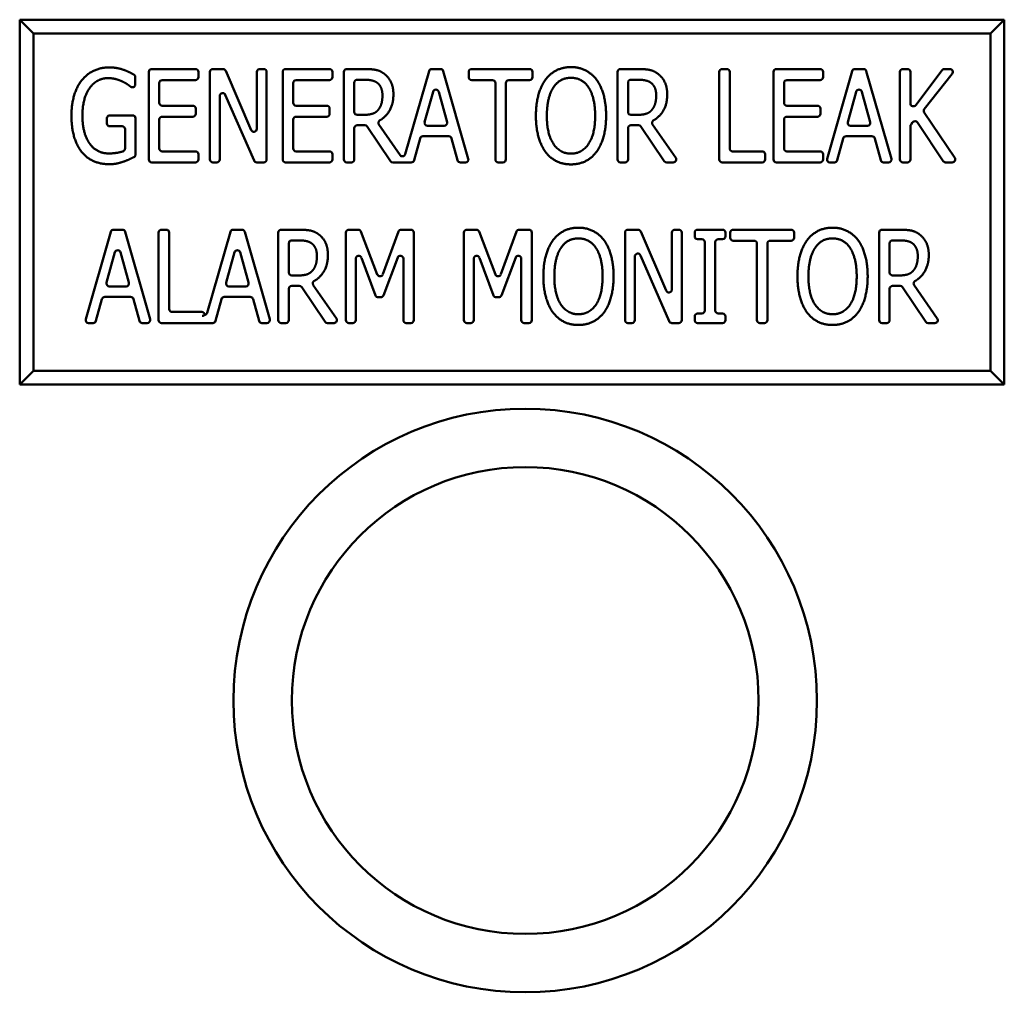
# Model space of a CAD drawing. Header units: inches. Extents: x 1 to 203, y 4 to 128.
# Tile 134 of 137: x 122.71 to 124.4, y 107.63 to 109.29. Entities that reach past the tile are written whole.
import ezdxf

# ---------------------------------------------------------------- set-up
doc = ezdxf.new("R2010")
doc.units = ezdxf.units.IN
doc.header["$LTSCALE"] = 6
doc.header["$MEASUREMENT"] = 0
doc.layers.add('Visible (ANSI)', color=7, linetype='Continuous', lineweight=50)

msp = doc.modelspace()

# ---------------------------------------------------------------- linework, layer by layer
at = {"layer": 'Visible (ANSI)'}
for p, q in [((124.3963, 109.2931), (122.7088, 109.2931)), ((122.7322, 109.2697), (122.7088, 109.2931)), ((122.7088, 109.2931), (122.7088, 108.6681)), ((124.3728, 109.2697), (124.3963, 109.2931)), ((124.3963, 108.6681), (124.3963, 109.2931)), ((122.7322, 109.2697), (124.3728, 109.2697)), ((122.7322, 108.6916), (122.7322, 109.2697)), ((124.3728, 109.2697), (124.3728, 108.6916)), ((122.93, 109.0536), (122.93, 109.2036)), ((122.935, 109.2086), (123.0101, 109.2086)), ((123.0151, 109.2036), (123.0151, 109.1946)), ((123.0348, 109.0536), (123.0348, 109.2036)), ((123.0398, 109.2086), (123.0572, 109.2086)), ((123.0618, 109.2055), (123.1056, 109.1041)), ((123.1152, 109.1061), (123.1152, 109.2036)), ((123.1202, 109.2086), (123.127, 109.2086)), ((123.132, 109.2036), (123.132, 109.0536)), ((123.1595, 109.0536), (123.1595, 109.2036)), ((123.1645, 109.2086), (123.2396, 109.2086)), ((123.2446, 109.2036), (123.2446, 109.1946)), ((123.2643, 109.0536), (123.2643, 109.2036)), ((123.2693, 109.2086), (123.2993, 109.2086)), ((123.3696, 109.0627), (123.4103, 109.2049)), ((123.4151, 109.2086), (123.4299, 109.2086)), ((123.4347, 109.2049), (123.4776, 109.0549)), ((123.4784, 109.1946), (123.4784, 109.2036)), ((123.4834, 109.2086), (123.5827, 109.2086)), ((123.5877, 109.2036), (123.5877, 109.1946)), ((123.7334, 109.0536), (123.7334, 109.2036)), ((123.7384, 109.2086), (123.7684, 109.2086)), ((123.9077, 109.0536), (123.9077, 109.2036)), ((123.9127, 109.2086), (123.9207, 109.2086)), ((123.9257, 109.2036), (123.9257, 109.0725)), ((124.0006, 109.0536), (124.0006, 109.2036)), ((124.0056, 109.2086), (124.0807, 109.2086)), ((124.0857, 109.2036), (124.0857, 109.1946)), ((124.0926, 109.0549), (124.1355, 109.2049)), ((124.1403, 109.2086), (124.155, 109.2086)), ((124.1598, 109.2049), (124.2028, 109.0549)), ((124.2174, 109.0536), (124.2174, 109.2036)), ((124.2224, 109.2086), (124.2304, 109.2086)), ((124.2354, 109.2036), (124.2354, 109.1498)), ((124.2444, 109.1468), (124.2897, 109.2066)), ((124.3069, 109.2005), (124.2592, 109.14)), ((124.2937, 109.2086), (124.3029, 109.2086)), ((122.9068, 109.1948), (122.9068, 109.1822)), ((122.9481, 109.1846), (122.9481, 109.1508)), ((123.0101, 109.1896), (122.9531, 109.1896)), ((123.1775, 109.1846), (123.1775, 109.1508)), ((123.2396, 109.1896), (123.1825, 109.1896)), ((123.2823, 109.1852), (123.2823, 109.135)), ((123.3002, 109.1902), (123.2873, 109.1902)), ((123.519, 109.1896), (123.4834, 109.1896)), ((123.524, 109.0536), (123.524, 109.1846)), ((123.542, 109.1846), (123.542, 109.0536)), ((123.5827, 109.1896), (123.547, 109.1896)), ((123.7514, 109.1852), (123.7514, 109.135)), ((123.7693, 109.1902), (123.7564, 109.1902)), ((124.0187, 109.1846), (124.0187, 109.1508)), ((124.0807, 109.1896), (124.0237, 109.1896)), ((123.1105, 109.0516), (123.0612, 109.1645)), ((123.4173, 109.1697), (123.4028, 109.1178)), ((123.4413, 109.1178), (123.4269, 109.1697)), ((124.1425, 109.1697), (124.128, 109.1178)), ((124.1665, 109.1178), (124.1521, 109.1697)), ((123.0516, 109.1625), (123.0516, 109.0536)), ((122.9531, 109.1458), (123.0055, 109.1458)), ((123.0105, 109.1408), (123.0105, 109.1319)), ((123.1825, 109.1458), (123.235, 109.1458)), ((123.24, 109.1408), (123.24, 109.1319)), ((123.3229, 109.1383), (123.3229, 109.1383)), ((123.792, 109.1383), (123.792, 109.1383)), ((124.0237, 109.1458), (124.0761, 109.1458)), ((124.0811, 109.1408), (124.0811, 109.1319)), ((124.259, 109.1341), (124.3112, 109.0564)), ((122.8581, 109.1154), (122.8581, 109.1241)), ((122.8631, 109.1291), (122.9023, 109.1291)), ((122.9073, 109.1241), (122.9073, 109.0623)), ((122.9481, 109.1219), (122.9481, 109.0725)), ((123.0055, 109.1269), (122.9531, 109.1269)), ((123.1775, 109.1219), (123.1775, 109.0725)), ((123.235, 109.1269), (123.1825, 109.1269)), ((123.2873, 109.13), (123.2983, 109.13)), ((123.7564, 109.13), (123.7674, 109.13)), ((124.0187, 109.1219), (124.0187, 109.0725)), ((124.0761, 109.1269), (124.0237, 109.1269)), ((124.2391, 109.1174), (124.2364, 109.1138)), ((124.2915, 109.0508), (124.2473, 109.1171)), ((122.8843, 109.1104), (122.8631, 109.1104)), ((122.8893, 109.0723), (122.8893, 109.1054)), ((123.2823, 109.1072), (123.2823, 109.0536)), ((123.3003, 109.1122), (123.2873, 109.1122)), ((123.3445, 109.0508), (123.3044, 109.11)), ((123.3244, 109.1135), (123.3607, 109.0612)), ((123.4077, 109.1114), (123.4365, 109.1114)), ((123.7514, 109.1072), (123.7514, 109.0536)), ((123.7694, 109.1122), (123.7564, 109.1122)), ((123.8136, 109.0508), (123.7735, 109.11)), ((123.7935, 109.1135), (123.8331, 109.0564)), ((124.1328, 109.1114), (124.1617, 109.1114)), ((124.2354, 109.1108), (124.2354, 109.0536)), ((123.395, 109.0896), (123.3847, 109.0522)), ((123.4442, 109.0933), (123.3998, 109.0933)), ((123.4593, 109.0522), (123.449, 109.0896)), ((124.1202, 109.0896), (124.1099, 109.0522)), ((124.1694, 109.0933), (124.125, 109.0933)), ((124.1845, 109.0522), (124.1742, 109.0896)), ((122.9531, 109.0675), (123.0101, 109.0675)), ((123.1825, 109.0675), (123.2396, 109.0675)), ((123.9307, 109.0675), (123.9814, 109.0675)), ((124.0237, 109.0675), (124.0807, 109.0675)), ((123.0101, 109.0486), (122.935, 109.0486)), ((123.0151, 109.0625), (123.0151, 109.0536)), ((123.0466, 109.0486), (123.0398, 109.0486)), ((123.127, 109.0486), (123.1151, 109.0486)), ((123.2396, 109.0486), (123.1645, 109.0486)), ((123.2446, 109.0625), (123.2446, 109.0536)), ((123.2773, 109.0486), (123.2693, 109.0486)), ((123.3799, 109.0486), (123.3486, 109.0486)), ((123.4728, 109.0486), (123.4641, 109.0486)), ((123.537, 109.0486), (123.529, 109.0486)), ((123.7464, 109.0486), (123.7384, 109.0486)), ((123.829, 109.0486), (123.8177, 109.0486)), ((123.9814, 109.0486), (123.9127, 109.0486)), ((123.9864, 109.0625), (123.9864, 109.0536)), ((124.0807, 109.0486), (124.0056, 109.0486)), ((124.0857, 109.0625), (124.0857, 109.0536)), ((124.1051, 109.0486), (124.0974, 109.0486)), ((124.198, 109.0486), (124.1893, 109.0486)), ((124.2304, 109.0486), (124.2224, 109.0486)), ((124.3071, 109.0486), (124.2957, 109.0486)), ((122.8221, 108.7797), (122.865, 108.9297)), ((122.8698, 108.9333), (122.8846, 108.9333)), ((122.8894, 108.9297), (122.9323, 108.7797)), ((122.9469, 108.7783), (122.9469, 108.9283)), ((122.9519, 108.9333), (122.96, 108.9333)), ((122.965, 108.9283), (122.965, 108.7973)), ((123.0303, 108.7909), (123.07, 108.9297)), ((123.0748, 108.9333), (123.0896, 108.9333)), ((123.0944, 108.9297), (123.1373, 108.7797)), ((123.1519, 108.7783), (123.1519, 108.9283)), ((123.1569, 108.9333), (123.1869, 108.9333)), ((123.2679, 108.7783), (123.2679, 108.9283)), ((123.2729, 108.9333), (123.289, 108.9333)), ((123.2937, 108.9301), (123.3217, 108.8567)), ((123.3311, 108.8568), (123.3581, 108.9301)), ((123.3628, 108.9333), (123.3793, 108.9333)), ((123.3843, 108.9283), (123.3843, 108.7783)), ((123.4701, 108.7783), (123.4701, 108.9283)), ((123.4751, 108.9333), (123.4913, 108.9333)), ((123.496, 108.9301), (123.524, 108.8567)), ((123.5333, 108.8568), (123.5603, 108.9301)), ((123.565, 108.9333), (123.5816, 108.9333)), ((123.5866, 108.9283), (123.5866, 108.7783)), ((123.7462, 108.7783), (123.7462, 108.9283)), ((123.7512, 108.9333), (123.7686, 108.9333)), ((123.7731, 108.9303), (123.817, 108.8289)), ((123.8266, 108.8308), (123.8266, 108.9283)), ((123.8316, 108.9333), (123.8384, 108.9333)), ((123.8434, 108.9283), (123.8434, 108.7783)), ((123.8656, 108.922), (123.8656, 108.9283)), ((123.8706, 108.9333), (123.9134, 108.9333)), ((123.9184, 108.9283), (123.9184, 108.922)), ((123.9267, 108.9194), (123.9267, 108.9283)), ((123.9317, 108.9333), (124.031, 108.9333)), ((124.036, 108.9283), (124.036, 108.9194)), ((124.1817, 108.7783), (124.1817, 108.9283)), ((124.1867, 108.9333), (124.2167, 108.9333)), ((123.1879, 108.9149), (123.175, 108.9149)), ((123.878, 108.917), (123.8706, 108.917)), ((123.883, 108.7947), (123.883, 108.912)), ((123.901, 108.912), (123.901, 108.7947)), ((123.9134, 108.917), (123.906, 108.917)), ((123.9673, 108.9144), (123.9317, 108.9144)), ((124.031, 108.9144), (123.9953, 108.9144)), ((124.2176, 108.9149), (124.2047, 108.9149)), ((122.872, 108.8945), (122.8576, 108.8426)), ((122.896, 108.8426), (122.8816, 108.8945)), ((123.077, 108.8945), (123.0626, 108.8426)), ((123.101, 108.8426), (123.0866, 108.8945)), ((123.17, 108.9099), (123.17, 108.8598)), ((123.9723, 108.7783), (123.9723, 108.9094)), ((123.9903, 108.9094), (123.9903, 108.7783)), ((124.1997, 108.9099), (124.1997, 108.8598)), ((123.2847, 108.8836), (123.2847, 108.7783)), ((123.3186, 108.8207), (123.2944, 108.8853)), ((123.3566, 108.8855), (123.3321, 108.8207)), ((123.3663, 108.7783), (123.3663, 108.8838)), ((123.487, 108.8836), (123.487, 108.7783)), ((123.5209, 108.8207), (123.4967, 108.8853)), ((123.5589, 108.8855), (123.5344, 108.8207)), ((123.5685, 108.7783), (123.5685, 108.8838)), ((123.763, 108.8873), (123.763, 108.7783)), ((123.8219, 108.7763), (123.7726, 108.8893)), ((123.2106, 108.8631), (123.2106, 108.8631)), ((124.2403, 108.8631), (124.2403, 108.8631)), ((123.175, 108.8548), (123.1859, 108.8548)), ((124.2047, 108.8548), (124.2157, 108.8548)), ((122.8624, 108.8362), (122.8912, 108.8362)), ((123.0674, 108.8362), (123.0962, 108.8362)), ((123.17, 108.832), (123.17, 108.7783)), ((123.1879, 108.837), (123.175, 108.837)), ((123.2321, 108.7755), (123.1921, 108.8348)), ((123.212, 108.8382), (123.2516, 108.7812)), ((124.1997, 108.832), (124.1997, 108.7783)), ((124.2177, 108.837), (124.2047, 108.837)), ((124.2619, 108.7755), (124.2218, 108.8348)), ((124.2418, 108.8382), (124.2814, 108.7812)), ((122.8497, 108.8144), (122.8394, 108.777)), ((122.8989, 108.8181), (122.8546, 108.8181)), ((122.914, 108.777), (122.9037, 108.8144)), ((123.0547, 108.8144), (123.0444, 108.777)), ((123.1039, 108.8181), (123.0595, 108.8181)), ((123.119, 108.777), (123.1087, 108.8144)), ((123.3274, 108.8174), (123.3233, 108.8174)), ((123.5297, 108.8174), (123.5256, 108.8174)), ((122.97, 108.7923), (123.0207, 108.7923)), ((123.8656, 108.7783), (123.8656, 108.7847)), ((123.8706, 108.7897), (123.878, 108.7897)), ((123.906, 108.7897), (123.9134, 108.7897)), ((123.9184, 108.7847), (123.9184, 108.7783)), ((122.8346, 108.7733), (122.8269, 108.7733)), ((122.9275, 108.7733), (122.9189, 108.7733)), ((123.0396, 108.7733), (122.9519, 108.7733)), ((123.1325, 108.7733), (123.1239, 108.7733)), ((123.165, 108.7733), (123.1569, 108.7733)), ((123.2475, 108.7733), (123.2363, 108.7733)), ((123.2797, 108.7733), (123.2729, 108.7733)), ((123.3793, 108.7733), (123.3713, 108.7733)), ((123.482, 108.7733), (123.4751, 108.7733)), ((123.5816, 108.7733), (123.5735, 108.7733)), ((123.758, 108.7733), (123.7512, 108.7733)), ((123.8384, 108.7733), (123.8265, 108.7733)), ((123.9134, 108.7733), (123.8706, 108.7733)), ((123.9853, 108.7733), (123.9773, 108.7733)), ((124.1947, 108.7733), (124.1867, 108.7733)), ((124.2773, 108.7733), (124.266, 108.7733)), ((122.7322, 108.6916), (122.7088, 108.6681)), ((124.3728, 108.6916), (122.7322, 108.6916)), ((124.3728, 108.6916), (124.3963, 108.6681)), ((122.7088, 108.6681), (124.3963, 108.6681))]:
    msp.add_line(p, q, dxfattribs=at)
for radius in [0.5, 0.4]:
    msp.add_circle((123.5752, 108.1265), radius, dxfattribs=at)
for centre, start, end in [((122.935, 109.2036), 90, 180), ((123.0101, 109.2036), 0, 90), ((123.0398, 109.2036), 90, 180), ((123.0572, 109.2036), 23.3612, 90), ((123.1202, 109.2036), 90, 180), ((123.127, 109.2036), 0, 90), ((123.1645, 109.2036), 90, 180), ((123.2396, 109.2036), 0, 90), ((123.2693, 109.2036), 90, 180), ((123.4151, 109.2036), 90, 164.0362), ((123.4299, 109.2036), 15.9638, 90), ((123.4834, 109.2036), 90, 180), ((123.5827, 109.2036), 0, 90), ((123.7384, 109.2036), 90, 180), ((123.9127, 109.2036), 90, 180), ((123.9207, 109.2036), 0, 90), ((124.0056, 109.2036), 90, 180), ((124.0807, 109.2036), 0, 90), ((124.1403, 109.2036), 90, 164.0362), ((124.155, 109.2036), 15.9638, 90), ((124.2224, 109.2036), 90, 180), ((124.2304, 109.2036), 0, 90), ((124.2937, 109.2036), 90, 142.8727), ((124.3029, 109.2036), 321.774, 90), ((122.9531, 109.1846), 90, 180), ((123.0101, 109.1946), 270, 0), ((123.1825, 109.1846), 90, 180), ((123.2396, 109.1946), 270, 0), ((123.2873, 109.1852), 90, 180), ((123.4834, 109.1946), 180, 270), ((123.519, 109.1846), 0, 90), ((123.547, 109.1846), 90, 180), ((123.5827, 109.1946), 270, 0), ((123.7564, 109.1852), 90, 180), ((124.0237, 109.1846), 90, 180), ((124.0807, 109.1946), 270, 0), ((123.0566, 109.1625), 23.5615, 180), ((123.4221, 109.1684), 15.5292, 164.4708), ((124.1473, 109.1684), 15.5292, 164.4708), ((122.9531, 109.1508), 180, 270), ((123.1825, 109.1508), 180, 270), ((124.0237, 109.1508), 180, 270), ((124.2404, 109.1498), 180, 322.8727), ((123.0055, 109.1408), 0, 90), ((123.0055, 109.1319), 270, 0), ((123.235, 109.1408), 0, 90), ((123.235, 109.1319), 270, 0), ((123.2873, 109.135), 180, 270), ((123.7564, 109.135), 180, 270), ((124.0761, 109.1408), 0, 90), ((124.0761, 109.1319), 270, 0), ((124.2631, 109.1369), 141.774, 213.9025), ((122.8631, 109.1241), 90, 180), ((122.8631, 109.1154), 180, 270), ((122.9023, 109.1241), 0, 90), ((122.9531, 109.1219), 90, 180), ((123.1825, 109.1219), 90, 180), ((123.4077, 109.1164), 164.4708, 270), ((123.4365, 109.1164), 270, 15.5292), ((124.0237, 109.1219), 90, 180), ((124.1328, 109.1164), 164.4708, 270), ((124.1617, 109.1164), 270, 15.5292), ((124.2404, 109.1108), 143.0171, 180), ((124.2431, 109.1143), 33.7131, 143.0171), ((122.8843, 109.1054), 0, 90), ((123.1102, 109.1061), 203.3612, 0), ((123.2873, 109.1072), 90, 180), ((123.3003, 109.1072), 34.0654, 90), ((123.7564, 109.1072), 90, 180), ((123.7694, 109.1072), 34.0654, 90), ((123.3998, 109.0883), 90, 164.6045), ((123.4442, 109.0883), 15.3955, 90), ((124.125, 109.0883), 90, 164.6045), ((124.1694, 109.0883), 15.3955, 90), ((122.9531, 109.0725), 180, 270), ((123.0101, 109.0625), 0, 90), ((123.1825, 109.0725), 180, 270), ((123.2396, 109.0625), 0, 90), ((123.9307, 109.0725), 180, 270), ((123.9814, 109.0625), 0, 90), ((124.0237, 109.0725), 180, 270), ((124.0807, 109.0625), 0, 90), ((122.935, 109.0536), 180, 270), ((123.0101, 109.0536), 270, 0), ((123.0398, 109.0536), 180, 270), ((123.0466, 109.0536), 270, 0), ((123.1151, 109.0536), 203.5615, 270), ((123.127, 109.0536), 270, 0), ((123.1645, 109.0536), 180, 270), ((123.2396, 109.0536), 270, 0), ((123.2693, 109.0536), 180, 270), ((123.2773, 109.0536), 270, 0), ((123.3486, 109.0536), 214.0654, 270), ((123.3648, 109.064), 214.7838, 344.0362), ((123.3799, 109.0536), 270, 344.6045), ((123.4641, 109.0536), 195.3955, 270), ((123.4728, 109.0536), 270, 15.9638), ((123.529, 109.0536), 180, 270), ((123.537, 109.0536), 270, 0), ((123.7384, 109.0536), 180, 270), ((123.7464, 109.0536), 270, 0), ((123.8177, 109.0536), 214.0654, 270), ((123.829, 109.0536), 270, 34.7838), ((123.9127, 109.0536), 180, 270), ((123.9814, 109.0536), 270, 0), ((124.0056, 109.0536), 180, 270), ((124.0807, 109.0536), 270, 0), ((124.0974, 109.0536), 164.0362, 270), ((124.1051, 109.0536), 270, 344.6045), ((124.1893, 109.0536), 195.3955, 270), ((124.198, 109.0536), 270, 15.9638), ((124.2224, 109.0536), 180, 270), ((124.2304, 109.0536), 270, 0), ((124.2957, 109.0536), 213.7131, 270), ((124.3071, 109.0536), 270, 33.9025), ((122.8698, 108.9283), 90, 164.0362), ((122.8846, 108.9283), 15.9638, 90), ((122.9519, 108.9283), 90, 180), ((122.96, 108.9283), 0, 90), ((123.0748, 108.9283), 90, 164.0362), ((123.0896, 108.9283), 15.9638, 90), ((123.1569, 108.9283), 90, 180), ((123.2729, 108.9283), 90, 180), ((123.289, 108.9283), 20.8753, 90), ((123.3628, 108.9283), 90, 159.7829), ((123.3793, 108.9283), 0, 90), ((123.4751, 108.9283), 90, 180), ((123.4913, 108.9283), 20.8753, 90), ((123.565, 108.9283), 90, 159.7829), ((123.5816, 108.9283), 0, 90), ((123.7512, 108.9283), 90, 180), ((123.7686, 108.9283), 23.3612, 90), ((123.8316, 108.9283), 90, 180), ((123.8384, 108.9283), 0, 90), ((123.8706, 108.9283), 90, 180), ((123.9134, 108.9283), 0, 90), ((123.9317, 108.9283), 90, 180), ((124.031, 108.9283), 0, 90), ((124.1867, 108.9283), 90, 180), ((123.175, 108.9099), 90, 180), ((123.8706, 108.922), 180, 270), ((123.878, 108.912), 0, 90), ((123.906, 108.912), 90, 180), ((123.9134, 108.922), 270, 0), ((123.9317, 108.9194), 180, 270), ((123.9673, 108.9094), 0, 90), ((123.9953, 108.9094), 90, 180), ((124.031, 108.9194), 270, 0), ((124.2047, 108.9099), 90, 180), ((122.8768, 108.8931), 15.5292, 164.4708), ((123.0818, 108.8931), 15.5292, 164.4708), ((123.2897, 108.8836), 20.5474, 180), ((123.3613, 108.8838), 0, 159.3138), ((123.492, 108.8836), 20.5474, 180), ((123.5635, 108.8838), 0, 159.3138), ((123.768, 108.8873), 23.5615, 180), ((123.175, 108.8598), 180, 270), ((123.3264, 108.8585), 200.8753, 339.7829), ((123.5286, 108.8585), 200.8753, 339.7829), ((124.2047, 108.8598), 180, 270), ((122.8624, 108.8412), 164.4708, 270), ((122.8912, 108.8412), 270, 15.5292), ((123.0674, 108.8412), 164.4708, 270), ((123.0962, 108.8412), 270, 15.5292), ((123.175, 108.832), 90, 180), ((123.1879, 108.832), 34.0654, 90), ((123.8216, 108.8308), 203.3612, 0), ((124.2047, 108.832), 90, 180), ((124.2177, 108.832), 34.0654, 90), ((122.8546, 108.8131), 90, 164.6045), ((122.8989, 108.8131), 15.3955, 90), ((123.0595, 108.8131), 90, 164.6045), ((123.1039, 108.8131), 15.3955, 90), ((123.3233, 108.8224), 200.5474, 270), ((123.3274, 108.8224), 270, 339.3138), ((123.5256, 108.8224), 200.5474, 270), ((123.5297, 108.8224), 270, 339.3138), ((122.97, 108.7973), 180, 270), ((123.878, 108.7947), 270, 0), ((123.906, 108.7947), 180, 270), ((122.8269, 108.7783), 164.0362, 270), ((122.8346, 108.7783), 270, 344.6045), ((122.9189, 108.7783), 195.3955, 270), ((122.9275, 108.7783), 270, 15.9638), ((122.9519, 108.7783), 180, 270), ((123.0207, 108.7873), 0, 90), ((123.0255, 108.7923), 272.0078, 344.0362), ((123.0396, 108.7783), 270, 344.6045), ((123.1239, 108.7783), 195.3955, 270), ((123.1325, 108.7783), 270, 15.9638), ((123.1569, 108.7783), 180, 270), ((123.165, 108.7783), 270, 0), ((123.2475, 108.7783), 270, 34.7838), ((123.2729, 108.7783), 180, 270), ((123.2797, 108.7783), 270, 0), ((123.3713, 108.7783), 180, 270), ((123.3793, 108.7783), 270, 0), ((123.4751, 108.7783), 180, 270), ((123.482, 108.7783), 270, 0), ((123.5735, 108.7783), 180, 270), ((123.5816, 108.7783), 270, 0), ((123.7512, 108.7783), 180, 270), ((123.758, 108.7783), 270, 0), ((123.8265, 108.7783), 203.5615, 270), ((123.8384, 108.7783), 270, 0), ((123.8706, 108.7847), 90, 180), ((123.8706, 108.7783), 180, 270), ((123.9134, 108.7847), 0, 90), ((123.9134, 108.7783), 270, 0), ((123.9773, 108.7783), 180, 270), ((123.9853, 108.7783), 270, 0), ((124.1867, 108.7783), 180, 270), ((124.1947, 108.7783), 270, 0), ((124.2773, 108.7783), 270, 34.7838), ((123.2363, 108.7783), 214.0654, 270), ((124.266, 108.7783), 214.0654, 270)]:
    msp.add_arc(centre, 0.005, start, end, dxfattribs=at)
for points, degree in [([(122.8153, 109.1895), (122.8236, 109.2), (122.848, 109.2114), (122.8623, 109.2114)], 2), ([(123.2993, 109.2086), (123.311, 109.2086), (123.3268, 109.2056), (123.3339, 109.2001)], 2), ([(123.3339, 109.2001), (123.341, 109.1947), (123.3493, 109.1777), (123.3493, 109.1651)], 2), ([(123.7684, 109.2086), (123.7801, 109.2086), (123.7959, 109.2056), (123.803, 109.2001)], 2), ([(123.803, 109.2001), (123.8102, 109.1947), (123.8185, 109.1777), (123.8185, 109.1651)], 2), ([(122.7975, 109.1287), (122.7975, 109.148), (122.8067, 109.1786), (122.8153, 109.1895)], 2), ([(122.8601, 109.193), (122.8406, 109.193), (122.8163, 109.1583), (122.8163, 109.1293)], 2), ([(123.6537, 109.1935), (123.6438, 109.1935), (123.6292, 109.1855), (123.6234, 109.1769)], 2), ([(123.6839, 109.1769), (123.6784, 109.1852), (123.6633, 109.1935), (123.6537, 109.1935)], 2), ([(123.6234, 109.1769), (123.618, 109.1688), (123.6123, 109.1441), (123.6123, 109.1286)], 2), ([(123.695, 109.1286), (123.695, 109.1444), (123.6892, 109.1689), (123.6839, 109.1769)], 2), ([(123.2983, 109.13), (123.306, 109.13), (123.3185, 109.1332), (123.3229, 109.1383)], 2), ([(123.3229, 109.1383), (123.3229, 109.1383), (123.3229, 109.1383), (123.3229, 109.1383), (123.3229, 109.1383)], 3), ([(123.7674, 109.13), (123.7751, 109.13), (123.7876, 109.1332), (123.792, 109.1383)], 2), ([(123.792, 109.1383), (123.792, 109.1383), (123.792, 109.1383), (123.792, 109.1383), (123.792, 109.1383)], 3), ([(122.8153, 109.0663), (122.8066, 109.077), (122.7975, 109.1083), (122.7975, 109.1287)], 2), ([(123.6097, 109.067), (123.6019, 109.0776), (123.5935, 109.1089), (123.5935, 109.1286)], 2), ([(123.6123, 109.1286), (123.6123, 109.0971), (123.6347, 109.0636), (123.6537, 109.0636)], 2), ([(123.6537, 109.0636), (123.6726, 109.0636), (123.695, 109.0971), (123.695, 109.1286)], 2), ([(123.7138, 109.1286), (123.7138, 109.1091), (123.7054, 109.0776), (123.6975, 109.067)], 2), ([(122.8621, 109.0455), (122.8477, 109.0455), (122.8238, 109.0558), (122.8153, 109.0663)], 2), ([(123.6537, 109.0452), (123.6398, 109.0452), (123.6177, 109.0562), (123.6097, 109.067)], 2), ([(123.6975, 109.067), (123.6892, 109.0558), (123.667, 109.0452), (123.6537, 109.0452)], 2), ([(123.1869, 108.9333), (123.1986, 108.9333), (123.2144, 108.9304), (123.2216, 108.9249)], 2), ([(124.2167, 108.9333), (124.2284, 108.9333), (124.2442, 108.9304), (124.2513, 108.9249)], 2), ([(123.2216, 108.9249), (123.2287, 108.9195), (123.237, 108.9025), (123.237, 108.8899)], 2), ([(123.6664, 108.9183), (123.6566, 108.9183), (123.6419, 108.9103), (123.6362, 108.9017)], 2), ([(123.6966, 108.9017), (123.6912, 108.91), (123.676, 108.9183), (123.6664, 108.9183)], 2), ([(124.102, 108.9183), (124.0921, 108.9183), (124.0775, 108.9103), (124.0717, 108.9017)], 2), ([(124.1322, 108.9017), (124.1267, 108.91), (124.1116, 108.9183), (124.102, 108.9183)], 2), ([(124.2513, 108.9249), (124.2585, 108.9195), (124.2668, 108.9025), (124.2668, 108.8899)], 2), ([(123.6362, 108.9017), (123.6308, 108.8935), (123.6251, 108.8689), (123.6251, 108.8533)], 2), ([(123.7078, 108.8533), (123.7078, 108.8692), (123.702, 108.8937), (123.6966, 108.9017)], 2), ([(124.0717, 108.9017), (124.0663, 108.8935), (124.0606, 108.8689), (124.0606, 108.8533)], 2), ([(124.1433, 108.8533), (124.1433, 108.8692), (124.1375, 108.8937), (124.1322, 108.9017)], 2), ([(123.1859, 108.8548), (123.1937, 108.8548), (123.2061, 108.858), (123.2105, 108.8631)], 2), ([(123.2106, 108.8631), (123.2106, 108.8631), (123.2106, 108.8631), (123.2105, 108.8631), (123.2105, 108.8631)], 3), ([(124.2157, 108.8548), (124.2234, 108.8548), (124.2359, 108.858), (124.2403, 108.8631)], 2), ([(124.2403, 108.8631), (124.2403, 108.8631), (124.2403, 108.8631), (124.2403, 108.8631), (124.2403, 108.8631)], 3), ([(123.6225, 108.7917), (123.6147, 108.8024), (123.6063, 108.8336), (123.6063, 108.8533)], 2), ([(123.6251, 108.8533), (123.6251, 108.8218), (123.6475, 108.7884), (123.6664, 108.7884)], 2), ([(123.6664, 108.7884), (123.6854, 108.7884), (123.7078, 108.8218), (123.7078, 108.8533)], 2), ([(123.7266, 108.8533), (123.7266, 108.8339), (123.7182, 108.8024), (123.7103, 108.7917)], 2), ([(124.058, 108.7917), (124.0502, 108.8024), (124.0418, 108.8336), (124.0418, 108.8533)], 2), ([(124.0606, 108.8533), (124.0606, 108.8218), (124.083, 108.7884), (124.102, 108.7884)], 2), ([(124.102, 108.7884), (124.1209, 108.7884), (124.1433, 108.8218), (124.1433, 108.8533)], 2), ([(124.1621, 108.8533), (124.1621, 108.8339), (124.1537, 108.8024), (124.1458, 108.7917)], 2), ([(123.6664, 108.77), (123.6526, 108.77), (123.6305, 108.781), (123.6225, 108.7917)], 2), ([(123.7103, 108.7917), (123.702, 108.7806), (123.6798, 108.77), (123.6664, 108.77)], 2), ([(124.102, 108.77), (124.0881, 108.77), (124.066, 108.781), (124.058, 108.7917)], 2), ([(124.1458, 108.7917), (124.1375, 108.7806), (124.1153, 108.77), (124.102, 108.77)], 2)]:
    msp.add_open_spline(points, degree=degree, dxfattribs=at)
for points, degree, knots in [([(122.8623, 109.2114), (122.8692, 109.2114), (122.8818, 109.2091), (122.8874, 109.207)], 2, [0, 0, 0, 1, 1.994838, 1.994838, 1.994838]), ([(122.8876, 109.207), (122.8875, 109.207), (122.8875, 109.207), (122.8875, 109.207), (122.8875, 109.207), (122.8874, 109.207)], 3, [0, 0, 0, 0, 0.0001582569, 0.0001582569, 0.0003165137, 0.0003165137, 0.0003165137, 0.0003165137]), ([(122.8876, 109.207), (122.8922, 109.2054), (122.9015, 109.2007), (122.9043, 109.1991)], 2, [0.006289, 0.006289, 0.006289, 1, 1.666224, 1.666224, 1.666224]), ([(122.9068, 109.1948), (122.9068, 109.1954), (122.9067, 109.1961), (122.9062, 109.1972), (122.9059, 109.1977), (122.9052, 109.1985), (122.9047, 109.1989), (122.9043, 109.1991)], 3, [0, 0, 0, 0, 0.00496118, 0.00496118, 0.00924757, 0.00924757, 0.01353396, 0.01353396, 0.01353396, 0.01353396]), ([(123.6099, 109.1903), (123.6178, 109.2009), (123.6399, 109.2119), (123.6537, 109.2119)], 2, [0.002551, 0.002551, 0.002551, 1, 2, 2, 2]), ([(123.6537, 109.2119), (123.6675, 109.2119), (123.6898, 109.2005), (123.6975, 109.1903)], 2, [0, 0, 0, 1, 1.998956, 1.998956, 1.998956]), ([(122.8881, 109.1855), (122.8826, 109.1887), (122.8683, 109.193), (122.8601, 109.193)], 2, [0.002871, 0.002871, 0.002871, 1, 2, 2, 2]), ([(122.8881, 109.1855), (122.8881, 109.1855), (122.8881, 109.1855), (122.8882, 109.1855), (122.8882, 109.1855), (122.8882, 109.1855)], 3, [0, 0, 0, 0, 0.0000953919, 0.0000953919, 0.0001907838, 0.0001907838, 0.0001907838, 0.0001907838]), ([(122.8985, 109.1785), (122.8984, 109.1786), (122.8946, 109.1818), (122.8882, 109.1855)], 2, [0.965014, 0.965014, 0.965014, 1, 1.997437, 1.997437, 1.997437]), ([(122.8985, 109.1785), (122.899, 109.178), (122.8996, 109.1777), (122.9008, 109.1773), (122.9015, 109.1772), (122.9028, 109.1773), (122.9034, 109.1774), (122.9046, 109.178), (122.9051, 109.1784), (122.9059, 109.1793), (122.9063, 109.1798), (122.9067, 109.181), (122.9068, 109.1816), (122.9068, 109.1822)], 3, [0, 0, 0, 0, 0.00496118, 0.00496118, 0.00992237, 0.00992237, 0.01488355, 0.01488355, 0.01984474, 0.01984474, 0.02452483, 0.02452483, 0.02920491, 0.02920491, 0.02920491, 0.02920491]), ([(123.3219, 109.1847), (123.3181, 109.1877), (123.3079, 109.1902), (123.3002, 109.1902)], 2, [0.005612, 0.005612, 0.005612, 1, 2, 2, 2]), ([(123.3219, 109.1847), (123.322, 109.1847), (123.322, 109.1847), (123.322, 109.1847), (123.322, 109.1847), (123.322, 109.1847)], 3, [0, 0, 0, 0, 0.0001401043, 0.0001401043, 0.0002802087, 0.0002802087, 0.0002802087, 0.0002802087]), ([(123.3305, 109.1634), (123.3305, 109.1704), (123.3264, 109.1812), (123.322, 109.1847)], 2, [0, 0, 0, 1, 1.995086, 1.995086, 1.995086]), ([(123.5935, 109.1286), (123.5935, 109.1487), (123.602, 109.1792), (123.6098, 109.1902)], 2, [0, 0, 0, 1, 1.997504, 1.997504, 1.997504]), ([(123.6099, 109.1903), (123.6099, 109.1903), (123.6098, 109.1903), (123.6098, 109.1903), (123.6098, 109.1902), (123.6098, 109.1902)], 3, [0, 0, 0, 0, 0.0001713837, 0.0001713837, 0.0003427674, 0.0003427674, 0.0003427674, 0.0003427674]), ([(123.6975, 109.1903), (123.7053, 109.1796), (123.7138, 109.1485), (123.7138, 109.1286)], 2, [0.001012, 0.001012, 0.001012, 1, 2, 2, 2]), ([(123.6975, 109.1903), (123.6975, 109.1903), (123.6975, 109.1903), (123.6975, 109.1903), (123.6975, 109.1903), (123.6975, 109.1903)], 3, [0, 0, 0, 0, 0.0000677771, 0.0000677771, 0.0001355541, 0.0001355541, 0.0001355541, 0.0001355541]), ([(123.7911, 109.1847), (123.7872, 109.1877), (123.777, 109.1902), (123.7693, 109.1902)], 2, [0.005612, 0.005612, 0.005612, 1, 2, 2, 2]), ([(123.7997, 109.1634), (123.7997, 109.1704), (123.7955, 109.1812), (123.7911, 109.1847)], 2, [0, 0, 0, 1, 1.995086, 1.995086, 1.995086]), ([(123.7911, 109.1847), (123.7911, 109.1847), (123.7911, 109.1847), (123.7911, 109.1847), (123.7911, 109.1847), (123.7911, 109.1847)], 3, [0, 0, 0, 0, 0.0001401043, 0.0001401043, 0.0002802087, 0.0002802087, 0.0002802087, 0.0002802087]), ([(123.3493, 109.1651), (123.3493, 109.1476), (123.3357, 109.1262), (123.326, 109.1207)], 2, [0, 0, 0, 1, 1.804928, 1.804928, 1.804928]), ([(123.8185, 109.1651), (123.8185, 109.1476), (123.8048, 109.1262), (123.7951, 109.1207)], 2, [0, 0, 0, 1, 1.804928, 1.804928, 1.804928]), ([(123.3229, 109.1383), (123.3268, 109.1427), (123.3305, 109.1551), (123.3305, 109.1634)], 2, [0.002122, 0.002122, 0.002122, 1, 2, 2, 2]), ([(123.792, 109.1383), (123.7959, 109.1427), (123.7997, 109.1551), (123.7997, 109.1634)], 2, [0.002122, 0.002122, 0.002122, 1, 2, 2, 2]), ([(122.8163, 109.1293), (122.8163, 109.1133), (122.8227, 109.0892), (122.8287, 109.0809)], 2, [0, 0, 0, 1, 1.99774, 1.99774, 1.99774]), ([(123.3244, 109.1135), (123.324, 109.114), (123.3237, 109.1146), (123.3234, 109.1159), (123.3234, 109.1165), (123.3237, 109.1178), (123.3239, 109.1184), (123.3245, 109.1193), (123.3247, 109.1196), (123.3253, 109.1202), (123.3256, 109.1204), (123.326, 109.1207)], 3, [0, 0, 0, 0, 0.00496118, 0.00496118, 0.00992237, 0.00992237, 0.01488355, 0.01488355, 0.01798708, 0.01798708, 0.02109061, 0.02109061, 0.02109061, 0.02109061]), ([(123.7935, 109.1135), (123.7931, 109.114), (123.7928, 109.1146), (123.7926, 109.1159), (123.7925, 109.1165), (123.7928, 109.1178), (123.793, 109.1184), (123.7936, 109.1193), (123.7938, 109.1196), (123.7944, 109.1202), (123.7947, 109.1204), (123.7951, 109.1207)], 3, [0, 0, 0, 0, 0.00496118, 0.00496118, 0.00992237, 0.00992237, 0.01488355, 0.01488355, 0.01798708, 0.01798708, 0.02109061, 0.02109061, 0.02109061, 0.02109061]), ([(122.8288, 109.0808), (122.8288, 109.0808), (122.8288, 109.0808), (122.8288, 109.0809), (122.8287, 109.0809), (122.8287, 109.0809)], 3, [0, 0, 0, 0, 0.0001183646, 0.0001183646, 0.0002367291, 0.0002367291, 0.0002367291, 0.0002367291]), ([(122.8288, 109.0808), (122.8346, 109.0725), (122.8511, 109.0639), (122.8613, 109.0639)], 2, [0.0023, 0.0023, 0.0023, 1, 2, 2, 2]), ([(122.8613, 109.0639), (122.869, 109.0639), (122.8819, 109.0661), (122.8861, 109.0676)], 2, [0, 0, 0, 1, 1.707404, 1.707404, 1.707404]), ([(122.8893, 109.0723), (122.8893, 109.0717), (122.8892, 109.071), (122.8887, 109.0698), (122.8883, 109.0693), (122.8876, 109.0686), (122.8873, 109.0683), (122.8867, 109.0679), (122.8864, 109.0678), (122.8861, 109.0676)], 3, [0, 0, 0, 0, 0.00496118, 0.00496118, 0.00992237, 0.00992237, 0.01267038, 0.01267038, 0.01541839, 0.01541839, 0.01541839, 0.01541839]), ([(122.8872, 109.0501), (122.8806, 109.0478), (122.8699, 109.0455), (122.8621, 109.0455)], 2, [0.002995, 0.002995, 0.002995, 1, 2, 2, 2]), ([(122.8872, 109.0501), (122.8872, 109.0501), (122.8872, 109.0501), (122.8873, 109.0501), (122.8873, 109.0501), (122.8873, 109.0501)], 3, [0, 0, 0, 0, 0.0001057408, 0.0001057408, 0.0002114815, 0.0002114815, 0.0002114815, 0.0002114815]), ([(122.9046, 109.0578), (122.9018, 109.0564), (122.8923, 109.0518), (122.8873, 109.0501)], 2, [0.353388, 0.353388, 0.353388, 1, 1.99613, 1.99613, 1.99613]), ([(122.9046, 109.0578), (122.9052, 109.0581), (122.9057, 109.0585), (122.9065, 109.0594), (122.9068, 109.0599), (122.9072, 109.0611), (122.9073, 109.0617), (122.9073, 109.0623)], 3, [0, 0, 0, 0, 0.00496118, 0.00496118, 0.00952198, 0.00952198, 0.01408278, 0.01408278, 0.01408278, 0.01408278]), ([(123.6226, 108.9151), (123.6305, 108.9257), (123.6527, 108.9367), (123.6664, 108.9367)], 2, [0.002551, 0.002551, 0.002551, 1, 2, 2, 2]), ([(123.6664, 108.9367), (123.6803, 108.9367), (123.7026, 108.9253), (123.7102, 108.9151)], 2, [0, 0, 0, 1, 1.998956, 1.998956, 1.998956]), ([(124.0582, 108.9151), (124.0661, 108.9257), (124.0882, 108.9367), (124.102, 108.9367)], 2, [0.002551, 0.002551, 0.002551, 1, 2, 2, 2]), ([(124.102, 108.9367), (124.1158, 108.9367), (124.1381, 108.9253), (124.1458, 108.9151)], 2, [0, 0, 0, 1, 1.998956, 1.998956, 1.998956]), ([(123.2096, 108.9095), (123.2057, 108.9125), (123.1955, 108.9149), (123.1879, 108.9149)], 2, [0.005612, 0.005612, 0.005612, 1, 2, 2, 2]), ([(123.6063, 108.8533), (123.6063, 108.8734), (123.6148, 108.904), (123.6226, 108.915)], 2, [0, 0, 0, 1, 1.997504, 1.997504, 1.997504]), ([(123.6226, 108.9151), (123.6226, 108.9151), (123.6226, 108.9151), (123.6226, 108.915), (123.6226, 108.915), (123.6226, 108.915)], 3, [0, 0, 0, 0, 0.0001713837, 0.0001713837, 0.0003427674, 0.0003427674, 0.0003427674, 0.0003427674]), ([(123.7103, 108.915), (123.7103, 108.915), (123.7103, 108.915), (123.7102, 108.9151), (123.7102, 108.9151), (123.7102, 108.9151)], 3, [0, 0, 0, 0, 0.0000677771, 0.0000677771, 0.0001355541, 0.0001355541, 0.0001355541, 0.0001355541]), ([(123.7103, 108.915), (123.718, 108.9044), (123.7266, 108.8733), (123.7266, 108.8533)], 2, [0.001012, 0.001012, 0.001012, 1, 2, 2, 2]), ([(124.0418, 108.8533), (124.0418, 108.8734), (124.0503, 108.904), (124.0581, 108.915)], 2, [0, 0, 0, 1, 1.997504, 1.997504, 1.997504]), ([(124.0582, 108.9151), (124.0582, 108.9151), (124.0581, 108.9151), (124.0581, 108.915), (124.0581, 108.915), (124.0581, 108.915)], 3, [0, 0, 0, 0, 0.0001713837, 0.0001713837, 0.0003427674, 0.0003427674, 0.0003427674, 0.0003427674]), ([(124.1458, 108.915), (124.1458, 108.915), (124.1458, 108.915), (124.1458, 108.9151), (124.1458, 108.9151), (124.1458, 108.9151)], 3, [0, 0, 0, 0, 0.0000677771, 0.0000677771, 0.0001355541, 0.0001355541, 0.0001355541, 0.0001355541]), ([(124.1458, 108.915), (124.1536, 108.9044), (124.1621, 108.8733), (124.1621, 108.8533)], 2, [0.001012, 0.001012, 0.001012, 1, 2, 2, 2]), ([(124.2394, 108.9095), (124.2355, 108.9125), (124.2253, 108.9149), (124.2176, 108.9149)], 2, [0.005612, 0.005612, 0.005612, 1, 2, 2, 2]), ([(123.2096, 108.9095), (123.2096, 108.9095), (123.2096, 108.9095), (123.2097, 108.9095), (123.2097, 108.9095), (123.2097, 108.9094)], 3, [0, 0, 0, 0, 0.0001401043, 0.0001401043, 0.0002802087, 0.0002802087, 0.0002802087, 0.0002802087]), ([(123.2182, 108.8882), (123.2182, 108.8952), (123.2141, 108.9059), (123.2097, 108.9094)], 2, [0, 0, 0, 1, 1.995086, 1.995086, 1.995086]), ([(124.2394, 108.9095), (124.2394, 108.9095), (124.2394, 108.9095), (124.2394, 108.9095), (124.2394, 108.9095), (124.2394, 108.9094)], 3, [0, 0, 0, 0, 0.0001401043, 0.0001401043, 0.0002802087, 0.0002802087, 0.0002802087, 0.0002802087]), ([(124.248, 108.8882), (124.248, 108.8952), (124.2438, 108.9059), (124.2394, 108.9094)], 2, [0, 0, 0, 1, 1.995086, 1.995086, 1.995086]), ([(123.2106, 108.8631), (123.2144, 108.8675), (123.2182, 108.8799), (123.2182, 108.8882)], 2, [0.002122, 0.002122, 0.002122, 1, 2, 2, 2]), ([(123.237, 108.8899), (123.237, 108.8724), (123.2233, 108.851), (123.2136, 108.8454)], 2, [0, 0, 0, 1, 1.804928, 1.804928, 1.804928]), ([(124.2403, 108.8631), (124.2442, 108.8675), (124.248, 108.8799), (124.248, 108.8882)], 2, [0.002122, 0.002122, 0.002122, 1, 2, 2, 2]), ([(124.2668, 108.8899), (124.2668, 108.8724), (124.2531, 108.851), (124.2434, 108.8454)], 2, [0, 0, 0, 1, 1.804928, 1.804928, 1.804928]), ([(123.212, 108.8382), (123.2116, 108.8388), (123.2114, 108.8394), (123.2111, 108.8406), (123.2111, 108.8413), (123.2113, 108.8426), (123.2115, 108.8432), (123.2121, 108.8441), (123.2124, 108.8444), (123.213, 108.845), (123.2133, 108.8452), (123.2136, 108.8454)], 3, [0, 0, 0, 0, 0.00496118, 0.00496118, 0.00992237, 0.00992237, 0.01488355, 0.01488355, 0.01798708, 0.01798708, 0.02109061, 0.02109061, 0.02109061, 0.02109061]), ([(124.2418, 108.8382), (124.2414, 108.8388), (124.2411, 108.8394), (124.2409, 108.8406), (124.2408, 108.8413), (124.2411, 108.8426), (124.2413, 108.8432), (124.2419, 108.8441), (124.2421, 108.8444), (124.2427, 108.845), (124.243, 108.8452), (124.2434, 108.8454)], 3, [0, 0, 0, 0, 0.00496118, 0.00496118, 0.00992237, 0.00992237, 0.01488355, 0.01488355, 0.01798708, 0.01798708, 0.02109061, 0.02109061, 0.02109061, 0.02109061]), ([(123.0214, 108.7854), (123.0214, 108.7854), (123.0214, 108.7854), (123.0217, 108.7854), (123.0219, 108.7854), (123.0225, 108.7855), (123.0228, 108.7855), (123.0236, 108.7858), (123.024, 108.786), (123.0247, 108.7864), (123.025, 108.7866), (123.0253, 108.787), (123.0255, 108.7871), (123.0256, 108.7872), (123.0257, 108.7873), (123.0257, 108.7873)], 3, [-0.00014085, -0.00014085, -0.00014085, -0.00014085, 0, 0, 0.00197754, 0.00197754, 0.00416177, 0.00416177, 0.00837914, 0.00837914, 0.01172465, 0.01172465, 0.01443004, 0.01443004, 0.01681294, 0.01681294, 0.01681294, 0.01681294])]:
    msp.add_open_spline(points, degree=degree, knots=knots, dxfattribs=at)

doc.saveas('drawing.dxf')
